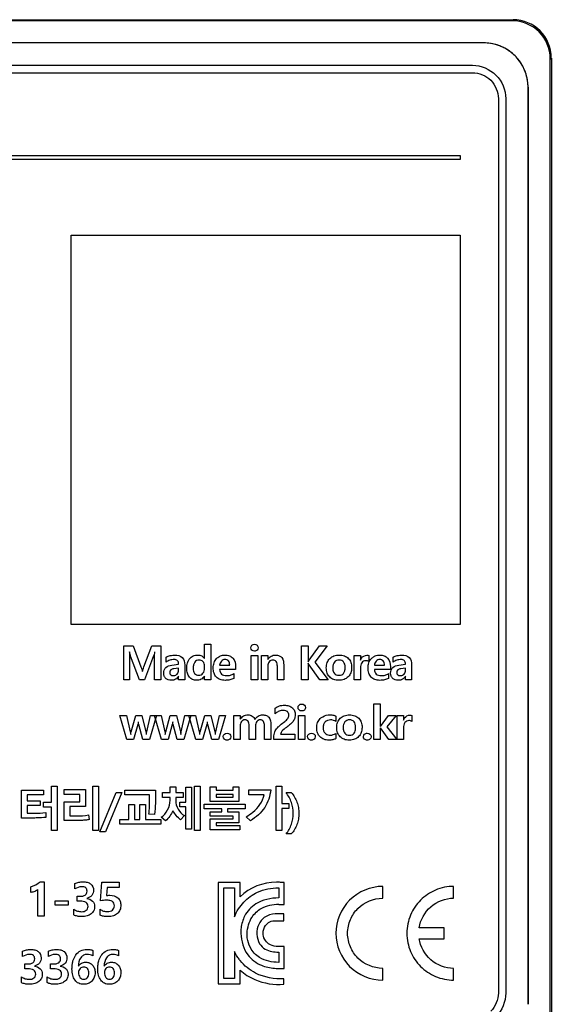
# Model space of a CAD drawing. Header units: millimetres. Extents: x 0 to 594, y 0 to 420.
# Tile 25 of 31: x 392 to 410, y 190 to 223. Entities that reach past the tile are written whole.
import ezdxf

# ---------------------------------------------------------------- set-up
doc = ezdxf.new("R2010")
doc.units = ezdxf.units.MM
doc.header["$LTSCALE"] = 46.2
doc.layers.add('LABEL-RP100D_V01-SHAPE', color=7, linetype='CONTINUOUS')
doc.layers.add('RP_TOP_CASE-SHAPE', color=7, linetype='CONTINUOUS')

msp = doc.modelspace()

# ---------------------------------------------------------------- linework, layer by layer
at = {"layer": 'LABEL-RP100D_V01-SHAPE', "color": 7, "linetype": 'Continuous'}
for p, q in [((407.896, 222.4), (361.896, 222.4)), ((362.277, 221.643), (407.513, 221.643)), ((362.277, 221.393), (407.513, 221.393)), ((409.395, 220.9), (409.395, 189.9)), ((409.396, 189.9), (409.396, 220.9)), ((408.388, 220.518), (408.388, 190.282)), ((408.638, 220.518), (408.638, 190.282)), ((379.08, 218.593), (407.094, 218.593)), ((407.094, 218.462), (379.08, 218.462)), ((407.094, 218.593), (407.094, 218.462)), ((393.935, 215.896), (407.094, 215.896)), ((393.935, 202.737), (393.935, 215.896)), ((407.094, 215.896), (407.094, 202.737)), ((407.094, 202.737), (393.935, 202.737)), ((398.441, 202.078), (398.657, 202.078)), ((398.441, 201.588), (398.441, 202.078)), ((398.657, 202.078), (398.657, 200.872)), ((395.707, 202.014), (396.025, 202.014)), ((395.707, 200.872), (395.707, 202.014)), ((396.025, 202.014), (396.292, 201.303)), ((396.39, 201.304), (396.659, 202.014)), ((396.659, 202.014), (396.968, 202.014)), ((396.968, 202.014), (396.968, 200.872)), ((401.726, 202.014), (401.947, 202.014)), ((401.726, 200.872), (401.726, 202.014)), ((401.947, 202.014), (401.947, 201.474)), ((401.982, 201.531), (402.33, 202.014)), ((402.596, 202.014), (402.171, 201.469)), ((402.33, 202.014), (402.596, 202.014)), ((395.908, 201.542), (395.908, 200.872)), ((396.247, 200.872), (395.941, 201.67)), ((396.718, 201.677), (396.416, 200.872)), ((396.749, 200.872), (396.749, 201.58)), ((397.141, 201.463), (397.141, 201.635)), ((397.338, 201.367), (397.566, 201.398)), ((400.026, 201.687), (400.242, 201.687)), ((400.026, 200.872), (400.026, 201.687)), ((400.242, 201.687), (400.242, 200.872)), ((400.369, 201.687), (400.586, 201.687)), ((400.369, 200.872), (400.369, 201.687)), ((400.586, 201.687), (400.586, 201.556)), ((401.947, 201.431), (401.947, 200.872)), ((402.345, 200.872), (401.981, 201.376)), ((402.171, 201.469), (402.63, 200.872)), ((403.503, 201.687), (403.72, 201.687)), ((403.503, 200.872), (403.503, 201.687)), ((403.72, 201.687), (403.72, 201.531)), ((404.004, 201.69), (404.004, 201.488)), ((404.823, 201.463), (404.823, 201.635)), ((405.021, 201.367), (405.248, 201.398)), ((397.566, 201.265), (397.404, 201.244)), ((397.566, 201.203), (397.566, 201.265)), ((397.771, 201.372), (397.771, 200.872)), ((398.444, 201.261), (398.444, 201.338)), ((398.953, 201.361), (399.294, 201.361)), ((399.497, 201.219), (398.953, 201.219)), ((399.431, 201.082), (399.431, 200.918)), ((399.497, 201.314), (399.497, 201.219)), ((400.586, 201.337), (400.586, 200.872)), ((400.908, 200.872), (400.908, 201.329)), ((401.124, 201.371), (401.124, 200.872)), ((403.72, 201.269), (403.72, 200.872)), ((404.191, 201.361), (404.531, 201.361)), ((404.735, 201.219), (404.191, 201.219)), ((404.669, 201.082), (404.669, 200.918)), ((404.735, 201.314), (404.735, 201.219)), ((405.248, 201.265), (405.086, 201.244)), ((405.248, 201.203), (405.248, 201.265)), ((405.453, 201.372), (405.453, 200.872)), ((395.908, 200.872), (395.707, 200.872)), ((396.416, 200.872), (396.247, 200.872)), ((396.968, 200.872), (396.749, 200.872)), ((397.565, 200.872), (397.565, 200.992)), ((397.771, 200.872), (397.565, 200.872)), ((398.441, 200.872), (398.441, 200.992)), ((398.657, 200.872), (398.441, 200.872)), ((400.242, 200.872), (400.026, 200.872)), ((400.586, 200.872), (400.369, 200.872)), ((401.124, 200.872), (400.908, 200.872)), ((401.947, 200.872), (401.726, 200.872)), ((402.63, 200.872), (402.345, 200.872)), ((403.72, 200.872), (403.503, 200.872)), ((405.247, 200.872), (405.247, 200.992)), ((405.453, 200.872), (405.247, 200.872)), ((404.176, 200.055), (404.392, 200.055)), ((404.176, 198.85), (404.176, 200.055)), ((404.392, 200.055), (404.392, 199.289)), ((400.829, 199.718), (400.829, 199.913)), ((395.581, 199.664), (395.803, 199.664)), ((395.816, 198.85), (395.581, 199.664)), ((395.803, 199.664), (395.931, 199.109)), ((395.962, 199.111), (396.117, 199.664)), ((396.117, 199.664), (396.322, 199.664)), ((396.322, 199.664), (396.459, 199.108)), ((396.489, 199.108), (396.613, 199.664)), ((396.815, 199.664), (396.578, 198.85)), ((396.613, 199.664), (396.971, 199.664)), ((396.984, 198.85), (396.749, 199.664)), ((396.971, 199.664), (397.099, 199.109)), ((397.13, 199.111), (397.285, 199.664)), ((397.285, 199.664), (397.489, 199.664)), ((397.489, 199.664), (397.626, 199.108)), ((397.657, 199.108), (397.78, 199.664)), ((397.982, 199.664), (397.745, 198.85)), ((397.78, 199.664), (398.138, 199.664)), ((398.151, 198.85), (397.917, 199.664)), ((398.138, 199.664), (398.266, 199.109)), ((398.297, 199.111), (398.452, 199.664)), ((398.452, 199.664), (398.657, 199.664)), ((398.657, 199.664), (398.794, 199.108)), ((398.824, 199.108), (398.947, 199.664)), ((399.15, 199.664), (398.913, 198.85)), ((398.947, 199.664), (399.15, 199.664)), ((399.433, 199.664), (399.649, 199.664)), ((399.433, 198.85), (399.433, 199.664)), ((399.649, 199.664), (399.649, 199.536)), ((401.625, 199.664), (401.841, 199.664)), ((401.625, 198.85), (401.625, 199.664)), ((401.841, 199.664), (401.841, 198.85)), ((402.889, 199.645), (402.889, 199.455)), ((404.394, 199.289), (404.667, 199.664)), ((404.928, 199.664), (404.611, 199.278)), ((404.667, 199.664), (404.928, 199.664)), ((404.962, 199.664), (405.178, 199.664)), ((404.962, 198.85), (404.962, 199.664)), ((405.178, 199.664), (405.178, 199.508)), ((405.462, 199.667), (405.462, 199.465)), ((396.184, 199.359), (396.04, 198.85)), ((396.351, 198.85), (396.217, 199.358)), ((397.352, 199.359), (397.207, 198.85)), ((397.519, 198.85), (397.385, 199.358)), ((398.519, 199.359), (398.374, 198.85)), ((398.686, 198.85), (398.552, 199.358)), ((399.649, 199.306), (399.649, 198.85)), ((399.952, 198.85), (399.952, 199.323)), ((400.167, 199.309), (400.167, 198.85)), ((400.471, 198.85), (400.471, 199.315)), ((400.686, 199.355), (400.686, 198.85)), ((402.889, 199.06), (402.889, 198.881)), ((404.392, 199.25), (404.392, 198.85)), ((404.683, 198.85), (404.394, 199.25)), ((404.611, 199.278), (404.951, 198.85)), ((405.178, 199.246), (405.178, 198.85)), ((396.04, 198.85), (395.816, 198.85)), ((396.578, 198.85), (396.351, 198.85)), ((397.207, 198.85), (396.984, 198.85)), ((397.745, 198.85), (397.519, 198.85)), ((398.374, 198.85), (398.151, 198.85)), ((398.913, 198.85), (398.686, 198.85)), ((399.649, 198.85), (399.433, 198.85)), ((400.167, 198.85), (399.952, 198.85)), ((400.686, 198.85), (400.471, 198.85)), ((400.789, 198.85), (400.789, 198.936)), ((401.502, 198.85), (400.789, 198.85)), ((401.018, 199.032), (401.502, 199.032)), ((401.502, 199.032), (401.502, 198.85)), ((401.841, 198.85), (401.625, 198.85)), ((404.392, 198.85), (404.176, 198.85)), ((404.951, 198.85), (404.683, 198.85)), ((405.178, 198.85), (404.962, 198.85)), ((392.249, 197.144), (392.997, 197.144)), ((392.249, 196.196), (392.249, 197.144)), ((392.997, 197.144), (392.997, 196.981)), ((393.266, 197.274), (393.457, 197.274)), ((393.266, 196.732), (393.266, 197.274)), ((393.457, 197.274), (393.457, 195.779)), ((393.695, 197.159), (394.416, 197.159)), ((393.695, 196.995), (393.695, 197.159)), ((394.416, 197.159), (394.416, 196.582)), ((394.663, 197.274), (394.856, 197.274)), ((394.663, 195.779), (394.663, 197.274)), ((394.856, 197.274), (394.856, 195.779)), ((394.899, 195.729), (395.451, 197.06)), ((395.647, 197.06), (395.094, 195.729)), ((395.451, 197.06), (395.647, 197.06)), ((395.743, 197.144), (396.78, 197.144)), ((395.743, 196.984), (395.743, 197.144)), ((396.78, 197.144), (396.78, 196.809)), ((397.025, 197.06), (397.276, 197.06)), ((397.025, 196.895), (397.025, 197.06)), ((397.276, 197.25), (397.467, 197.25)), ((397.276, 197.06), (397.276, 197.25)), ((397.467, 197.25), (397.467, 197.06)), ((397.467, 197.06), (397.719, 197.06)), ((397.719, 197.06), (397.719, 196.895)), ((397.815, 197.244), (398.006, 197.244)), ((397.815, 196.735), (397.815, 197.244)), ((398.006, 197.244), (398.006, 195.823)), ((398.109, 197.274), (398.301, 197.274)), ((398.109, 195.779), (398.109, 197.274)), ((398.301, 197.274), (398.301, 195.779)), ((398.639, 197.253), (398.833, 197.253)), ((398.639, 196.752), (398.639, 197.253)), ((398.833, 197.253), (398.833, 197.143)), ((398.833, 197.143), (399.413, 197.143)), ((399.413, 197.253), (399.607, 197.253)), ((399.413, 197.143), (399.413, 197.253)), ((399.607, 197.253), (399.607, 196.752)), ((399.941, 197.146), (400.682, 197.146)), ((399.941, 196.982), (399.941, 197.146)), ((400.869, 197.274), (401.065, 197.274)), ((400.869, 195.779), (400.869, 197.274)), ((401.065, 197.274), (401.065, 196.685)), ((401.201, 197.06), (401.381, 197.06)), ((392.997, 196.981), (392.439, 196.981)), ((392.439, 196.981), (392.439, 196.784)), ((392.439, 196.784), (392.876, 196.784)), ((392.876, 196.784), (392.876, 196.622)), ((392.994, 196.732), (393.266, 196.732)), ((392.994, 196.568), (392.994, 196.732)), ((393.692, 196.744), (394.224, 196.744)), ((393.692, 196.112), (393.692, 196.744)), ((394.224, 196.995), (393.695, 196.995)), ((394.224, 196.744), (394.224, 196.995)), ((396.584, 196.984), (395.743, 196.984)), ((396.584, 196.811), (396.584, 196.984)), ((397.278, 196.895), (397.025, 196.895)), ((397.278, 196.797), (397.278, 196.895)), ((397.719, 196.895), (397.468, 196.895)), ((397.468, 196.895), (397.468, 196.791)), ((397.604, 196.735), (397.815, 196.735)), ((397.604, 196.574), (397.604, 196.735)), ((399.607, 196.752), (398.639, 196.752)), ((399.413, 196.997), (398.833, 196.997)), ((398.833, 196.997), (398.833, 196.901)), ((398.833, 196.901), (399.413, 196.901)), ((399.413, 196.901), (399.413, 196.997)), ((400.461, 196.982), (399.941, 196.982)), ((392.876, 196.622), (392.439, 196.622)), ((392.439, 196.622), (392.439, 196.358)), ((393.266, 196.568), (392.994, 196.568)), ((393.266, 195.779), (393.266, 196.568)), ((394.416, 196.582), (393.883, 196.582)), ((393.883, 196.582), (393.883, 196.274)), ((395.884, 196.653), (396.078, 196.653)), ((395.884, 196.147), (395.884, 196.653)), ((396.078, 196.653), (396.078, 196.147)), ((396.253, 196.653), (396.446, 196.653)), ((396.253, 196.147), (396.253, 196.653)), ((396.446, 196.653), (396.446, 196.147)), ((397.815, 196.574), (397.604, 196.574)), ((397.815, 195.823), (397.815, 196.574)), ((398.429, 196.663), (399.816, 196.663)), ((398.429, 196.512), (398.429, 196.663)), ((399.024, 196.512), (398.429, 196.512)), ((398.639, 196.406), (399.024, 196.406)), ((398.639, 196.255), (398.639, 196.406)), ((399.024, 196.406), (399.024, 196.512)), ((399.816, 196.512), (399.219, 196.512)), ((399.219, 196.512), (399.219, 196.406)), ((399.219, 196.406), (399.601, 196.406)), ((399.601, 196.406), (399.601, 196.036)), ((399.816, 196.663), (399.816, 196.512)), ((401.065, 196.685), (401.296, 196.685)), ((401.296, 196.522), (401.065, 196.522)), ((401.065, 196.522), (401.065, 195.779)), ((401.296, 196.685), (401.296, 196.522)), ((392.439, 196.358), (392.517, 196.358)), ((393.067, 196.381), (393.077, 196.22)), ((394.518, 196.3), (394.542, 196.142)), ((395.571, 196.147), (395.884, 196.147)), ((395.571, 195.985), (395.571, 196.147)), ((396.078, 196.147), (396.253, 196.147)), ((396.446, 196.147), (396.959, 196.147)), ((396.749, 196.317), (396.56, 196.333)), ((396.959, 196.147), (396.959, 195.985)), ((397.123, 196.105), (396.973, 196.222)), ((397.767, 196.278), (397.633, 196.141)), ((399.407, 196.255), (398.639, 196.255)), ((398.639, 196.173), (399.407, 196.173)), ((398.639, 195.799), (398.639, 196.173)), ((399.407, 196.173), (399.407, 196.255)), ((400, 196.106), (399.854, 196.243)), ((393.457, 195.779), (393.266, 195.779)), ((394.856, 195.779), (394.663, 195.779)), ((395.094, 195.729), (394.899, 195.729)), ((396.959, 195.985), (395.571, 195.985)), ((398.006, 195.823), (397.815, 195.823)), ((398.301, 195.779), (398.109, 195.779)), ((399.638, 195.799), (398.639, 195.799)), ((399.601, 196.036), (398.835, 196.036)), ((398.835, 196.036), (398.835, 195.95)), ((398.835, 195.95), (399.638, 195.95)), ((399.638, 195.95), (399.638, 195.799)), ((401.065, 195.779), (400.869, 195.779)), ((401.38, 195.66), (401.201, 195.66)), ((392.56, 193.681), (392.56, 193.872)), ((392.801, 192.883), (392.801, 193.78)), ((392.881, 194.043), (393.018, 194.043)), ((393.018, 194.043), (393.018, 192.883)), ((394.059, 193.798), (394.059, 193.981)), ((394.926, 193.402), (394.968, 194.024)), ((394.968, 194.024), (395.559, 194.024)), ((395.146, 193.844), (395.127, 193.579)), ((395.559, 193.844), (395.146, 193.844)), ((395.559, 194.024), (395.559, 193.844)), ((399.648, 194.021), (398.91, 194.021)), ((398.91, 194.021), (398.91, 190.589)), ((399.098, 193.833), (399.46, 193.833)), ((399.098, 190.778), (399.098, 193.833)), ((399.46, 193.833), (399.46, 192.862)), ((399.648, 193.536), (399.648, 194.021)), ((400.953, 193.835), (400.953, 193.498)), ((401.142, 194.021), (401.012, 194.021)), ((401.142, 193.279), (401.142, 194.021)), ((404.473, 193.488), (404.473, 193.885)), ((406.875, 193.488), (406.875, 193.886)), ((393.392, 193.401), (393.826, 193.401)), ((393.392, 193.246), (393.392, 193.401)), ((393.826, 193.401), (393.826, 193.246)), ((394.133, 193.553), (394.227, 193.553)), ((394.133, 193.385), (394.133, 193.553)), ((393.826, 193.246), (393.392, 193.246)), ((394.015, 192.922), (394.015, 193.118)), ((394.234, 193.385), (394.133, 193.385)), ((394.908, 192.917), (394.908, 193.113)), ((400.953, 193.279), (400.998, 193.279)), ((400.998, 193.279), (401.012, 193.277)), ((401.012, 193.279), (401.142, 193.279)), ((393.018, 192.883), (392.801, 192.883)), ((401.132, 192.956), (400.837, 192.956)), ((400.856, 192.727), (401.132, 192.727)), ((401.132, 192.727), (401.132, 192.956)), ((406.553, 192.484), (405.709, 192.484)), ((406.553, 192.119), (406.553, 192.484)), ((405.709, 192.119), (406.553, 192.119)), ((394.66, 191.724), (394.66, 191.539)), ((395.533, 191.724), (395.533, 191.539)), ((401.142, 191.859), (400.871, 191.859)), ((401.142, 191.116), (401.142, 191.859)), ((392.287, 191.511), (392.287, 191.693)), ((393.159, 191.511), (393.159, 191.693)), ((399.46, 191.682), (399.46, 190.778)), ((399.648, 191.38), (399.63, 191.402)), ((400.953, 191.665), (400.953, 191.316)), ((392.361, 191.266), (392.455, 191.266)), ((392.361, 191.097), (392.361, 191.266)), ((392.462, 191.097), (392.361, 191.097)), ((393.234, 191.266), (393.328, 191.266)), ((393.234, 191.097), (393.234, 191.266)), ((393.335, 191.097), (393.234, 191.097)), ((401.012, 191.116), (401.142, 191.116)), ((404.473, 190.719), (404.473, 191.116)), ((406.875, 190.719), (406.875, 191.116)), ((392.243, 190.634), (392.243, 190.831)), ((393.116, 190.634), (393.116, 190.831)), ((399.46, 190.778), (399.098, 190.778)), ((399.648, 190.589), (399.648, 191.056)), ((401.132, 190.582), (401.132, 190.761)), ((398.91, 190.589), (399.648, 190.589))]:
    msp.add_line(p, q, dxfattribs=at)
for centre, radius, start, end in [((407.893, 220.964), 1.436, 80.8466, 89.9326), ((407.896, 220.9), 1.5, 0, 90), ((407.885, 220.902), 1.498, 79.8271, 80.9058), ((407.878, 220.868), 1.533, 73.2251, 79.8076), ((407.871, 220.841), 1.561, 70.263, 73.2399), ((407.869, 220.836), 1.567, 64.6671, 70.2644), ((407.873, 220.845), 1.557, 61.8713, 64.6667), ((407.887, 220.871), 1.527, 55.3365, 61.8861), ((407.908, 220.901), 1.49, 53.5452, 55.3185), ((407.941, 220.944), 1.436, 45.1706, 53.5874), ((407.94, 220.947), 1.435, 36.4597, 45.0738), ((407.896, 220.913), 1.491, 34.4932, 36.5036), ((407.866, 220.892), 1.528, 28.2673, 34.4778), ((407.84, 220.878), 1.557, 25.0381, 28.2798), ((407.831, 220.874), 1.567, 20.2114, 25.0388), ((407.836, 220.876), 1.562, 16.4063, 20.2139), ((407.862, 220.883), 1.534, 10.5897, 16.4164), ((407.898, 220.89), 1.498, 8.6429, 10.5762), ((407.958, 220.898), 1.437, 0.5757, 8.6887), ((408.018, 220.9), 1.377, 0.0002, 0.5225), ((401.248, 199.233), 0.642, 127.4282, 130.7976), ((401.096, 192.322), 0.881, 182.5489, 183.5428)]:
    msp.add_arc(centre, radius, start, end, dxfattribs=at)
for points in [[(407.513, 221.643), (407.8, 221.643), (408.105, 221.516), (408.308, 221.313)], [(407.513, 221.393), (407.736, 221.393), (407.974, 221.294), (408.132, 221.136)], [(408.132, 221.136), (408.289, 220.979), (408.388, 220.741), (408.388, 220.518)], [(408.308, 221.313), (408.511, 221.11), (408.638, 220.805), (408.638, 220.518)], [(395.899, 201.817), (395.906, 201.726), (395.908, 201.634), (395.908, 201.542)], [(401.951, 201.474), (401.96, 201.494), (401.971, 201.513), (401.982, 201.531)], [(401.981, 201.376), (401.969, 201.393), (401.96, 201.412), (401.951, 201.431)], [(403.937, 201.701), (403.959, 201.701), (403.983, 201.7), (404.004, 201.69)], [(396.292, 201.303), (396.311, 201.252), (396.328, 201.2), (396.336, 201.146)], [(396.342, 201.146), (396.355, 201.2), (396.372, 201.252), (396.39, 201.304)], [(396.199, 199.454), (396.197, 199.422), (396.193, 199.39), (396.184, 199.359)], [(396.217, 199.358), (396.209, 199.389), (396.206, 199.421), (396.204, 199.454)], [(397.367, 199.454), (397.365, 199.422), (397.36, 199.39), (397.352, 199.359)], [(397.385, 199.358), (397.376, 199.389), (397.373, 199.421), (397.372, 199.454)], [(398.534, 199.454), (398.532, 199.422), (398.528, 199.39), (398.519, 199.359)], [(398.552, 199.358), (398.544, 199.389), (398.54, 199.421), (398.539, 199.454)], [(402.442, 199.623), (402.516, 199.664), (402.603, 199.684), (402.686, 199.684)], [(405.395, 199.678), (405.418, 199.678), (405.442, 199.677), (405.462, 199.667)], [(395.931, 199.109), (395.937, 199.081), (395.942, 199.052), (395.944, 199.023)], [(395.948, 199.023), (395.95, 199.053), (395.955, 199.082), (395.962, 199.111)], [(396.459, 199.108), (396.466, 199.08), (396.468, 199.051), (396.471, 199.022)], [(396.476, 199.022), (396.478, 199.051), (396.483, 199.079), (396.489, 199.108)], [(397.099, 199.109), (397.105, 199.081), (397.11, 199.052), (397.111, 199.023)], [(397.116, 199.023), (397.117, 199.053), (397.123, 199.082), (397.13, 199.111)], [(397.626, 199.108), (397.634, 199.08), (397.635, 199.051), (397.638, 199.022)], [(397.644, 199.022), (397.645, 199.051), (397.651, 199.079), (397.657, 199.108)], [(398.266, 199.109), (398.272, 199.081), (398.277, 199.052), (398.278, 199.023)], [(398.283, 199.023), (398.285, 199.053), (398.29, 199.082), (398.297, 199.111)], [(398.794, 199.108), (398.801, 199.08), (398.803, 199.051), (398.805, 199.022)], [(398.811, 199.022), (398.813, 199.051), (398.818, 199.079), (398.824, 199.108)], [(397.374, 196.443), (397.313, 196.316), (397.23, 196.195), (397.123, 196.105)], [(397.633, 196.141), (397.529, 196.223), (397.436, 196.325), (397.374, 196.443)], [(393.077, 196.22), (392.98, 196.209), (392.882, 196.201), (392.784, 196.199)], [(392.56, 193.872), (392.676, 193.907), (392.786, 193.968), (392.881, 194.043)], [(394.283, 193.875), (394.204, 193.875), (394.123, 193.844), (394.059, 193.798)], [(394.435, 193.34), (394.378, 193.38), (394.303, 193.385), (394.234, 193.385)], [(392.511, 191.587), (392.432, 191.587), (392.351, 191.556), (392.287, 191.511)], [(393.384, 191.587), (393.305, 191.587), (393.224, 191.556), (393.159, 191.511)], [(392.663, 191.053), (392.606, 191.092), (392.531, 191.097), (392.462, 191.097)], [(393.536, 191.053), (393.479, 191.092), (393.403, 191.097), (393.335, 191.097)], [(408.388, 190.282), (408.388, 190.059), (408.289, 189.821), (408.132, 189.664)], [(408.638, 190.282), (408.638, 189.995), (408.511, 189.69), (408.308, 189.487)]]:
    msp.add_open_spline(points, degree=3, dxfattribs=at)
for points, knots in [([(400.009, 201.956), (400.009, 201.987), (400.037, 202.051), (400.135, 202.083), (400.234, 202.051), (400.263, 201.985), (400.262, 201.952), (400.262, 201.951)], [0, 0, 0, 0, 0.237717, 0.492751, 0.747506, 0.986685, 1, 1, 1, 1]), ([(395.941, 201.67), (395.938, 201.677), (395.924, 201.725), (395.914, 201.775), (395.905, 201.817)], [0, 0, 0, 0, 0.144468, 1, 1, 1, 1]), ([(396.753, 201.817), (396.751, 201.802), (396.741, 201.755), (396.73, 201.708), (396.718, 201.677)], [0, 0, 0, 0, 0.321563, 1, 1, 1, 1]), ([(396.749, 201.58), (396.749, 201.594), (396.75, 201.673), (396.755, 201.752), (396.758, 201.817)], [0, 0, 0, 0, 0.184888, 1, 1, 1, 1]), ([(398.948, 201.661), (398.958, 201.667), (399.017, 201.695), (399.134, 201.715), (399.287, 201.693), (399.458, 201.578), (399.497, 201.415), (399.497, 201.314)], [0, 0, 0, 0, 0.044161, 0.246074, 0.440902, 0.616421, 1, 1, 1, 1]), ([(400.262, 201.951), (400.261, 201.921), (400.233, 201.859), (400.135, 201.827), (400.037, 201.861), (400.009, 201.925), (400.009, 201.956)], [0, 0, 0, 0, 0.232137, 0.494592, 0.755917, 1, 1, 1, 1]), ([(404.186, 201.661), (404.196, 201.667), (404.255, 201.695), (404.372, 201.715), (404.525, 201.693), (404.696, 201.578), (404.735, 201.415), (404.735, 201.314)], [0, 0, 0, 0, 0.044158, 0.246052, 0.440918, 0.616412, 1, 1, 1, 1]), ([(397.141, 201.635), (397.184, 201.661), (397.261, 201.684), (397.363, 201.703), (397.502, 201.713), (397.728, 201.661), (397.771, 201.46), (397.771, 201.372)], [0, 0, 0, 0, 0.181332, 0.282385, 0.371269, 0.684001, 1, 1, 1, 1]), ([(397.566, 201.398), (397.566, 201.439), (397.546, 201.533), (397.403, 201.564), (397.27, 201.537), (397.181, 201.492), (397.141, 201.463)], [0, 0, 0, 0, 0.229965, 0.455074, 0.721739, 1, 1, 1, 1]), ([(398.437, 200.992), (398.41, 200.95), (398.334, 200.872), (398.182, 200.843), (398.036, 200.868), (397.921, 200.959), (397.85, 201.097), (397.836, 201.237), (397.843, 201.355), (397.864, 201.452), (397.892, 201.514), (397.913, 201.545)], [0, 0, 0, 0, 0.126293, 0.256083, 0.373671, 0.486797, 0.609668, 0.752373, 0.83229, 0.905567, 1, 1, 1, 1]), ([(397.913, 201.545), (397.922, 201.559), (397.961, 201.613), (398.057, 201.688), (398.206, 201.715), (398.349, 201.693), (398.417, 201.625), (398.437, 201.588)], [0, 0, 0, 0, 0.078529, 0.321133, 0.568484, 0.795424, 1, 1, 1, 1]), ([(398.444, 201.338), (398.444, 201.389), (398.417, 201.469), (398.334, 201.53), (398.255, 201.544), (398.172, 201.527), (398.104, 201.466), (398.064, 201.375), (398.057, 201.302), (398.058, 201.26), (398.058, 201.256)], [0, 0, 0, 0, 0.221239, 0.327854, 0.435867, 0.559796, 0.681742, 0.819421, 0.983076, 1, 1, 1, 1]), ([(399.431, 200.918), (399.391, 200.895), (399.295, 200.86), (399.137, 200.846), (398.973, 200.865), (398.834, 200.954), (398.751, 201.099), (398.731, 201.27), (398.754, 201.445), (398.836, 201.581), (398.912, 201.641), (398.948, 201.661)], [0, 0, 0, 0, 0.097552, 0.211987, 0.33269, 0.439419, 0.547985, 0.673393, 0.798814, 0.913935, 1, 1, 1, 1]), ([(399.134, 201.555), (399.091, 201.555), (398.995, 201.508), (398.96, 201.412), (398.953, 201.361)], [0, 0, 0, 0, 0.454036, 1, 1, 1, 1]), ([(399.294, 201.361), (399.294, 201.411), (399.281, 201.519), (399.177, 201.555), (399.134, 201.555)], [0, 0, 0, 0, 0.538391, 1, 1, 1, 1]), ([(400.908, 201.329), (400.908, 201.383), (400.901, 201.466), (400.824, 201.532), (400.756, 201.542), (400.686, 201.53), (400.607, 201.466), (400.586, 201.387), (400.586, 201.337)], [0, 0, 0, 0, 0.277208, 0.382672, 0.498489, 0.619096, 0.738627, 1, 1, 1, 1]), ([(400.588, 201.556), (400.615, 201.602), (400.672, 201.663), (400.772, 201.701), (400.865, 201.711), (400.97, 201.697), (401.107, 201.595), (401.124, 201.458), (401.124, 201.371)], [0, 0, 0, 0, 0.196667, 0.291986, 0.394371, 0.544406, 0.675722, 1, 1, 1, 1]), ([(402.565, 201.275), (402.565, 201.307), (402.57, 201.368), (402.598, 201.48), (402.674, 201.6), (402.796, 201.675), (402.909, 201.702), (403.029, 201.711), (403.175, 201.692), (403.318, 201.602), (403.408, 201.459), (403.424, 201.341), (403.423, 201.277), (403.423, 201.27)], [0, 0, 0, 0, 0.069375, 0.133074, 0.250788, 0.369663, 0.433428, 0.503007, 0.631326, 0.746244, 0.860639, 0.986848, 1, 1, 1, 1]), ([(403.202, 201.284), (403.202, 201.321), (403.197, 201.389), (403.159, 201.477), (403.085, 201.531), (402.996, 201.543), (402.906, 201.529), (402.832, 201.471), (402.791, 201.382), (402.784, 201.315), (402.784, 201.278)], [0, 0, 0, 0, 0.149448, 0.267268, 0.374112, 0.496354, 0.617747, 0.730902, 0.853357, 1, 1, 1, 1]), ([(404.004, 201.488), (403.973, 201.506), (403.91, 201.52), (403.822, 201.504), (403.737, 201.424), (403.72, 201.331), (403.72, 201.269)], [0, 0, 0, 0, 0.243467, 0.41322, 0.583923, 1, 1, 1, 1]), ([(403.722, 201.531), (403.731, 201.557), (403.768, 201.645), (403.869, 201.701), (403.937, 201.701)], [0, 0, 0, 0, 0.289488, 1, 1, 1, 1]), ([(404.669, 200.918), (404.629, 200.895), (404.533, 200.86), (404.375, 200.846), (404.211, 200.865), (404.072, 200.954), (403.989, 201.099), (403.969, 201.27), (403.991, 201.445), (404.074, 201.581), (404.15, 201.641), (404.186, 201.661)], [0, 0, 0, 0, 0.097561, 0.211987, 0.332691, 0.439422, 0.547988, 0.673396, 0.798816, 0.913942, 1, 1, 1, 1]), ([(404.372, 201.555), (404.329, 201.555), (404.233, 201.508), (404.198, 201.412), (404.191, 201.361)], [0, 0, 0, 0, 0.454033, 1, 1, 1, 1]), ([(404.531, 201.361), (404.531, 201.411), (404.519, 201.519), (404.415, 201.555), (404.372, 201.555)], [0, 0, 0, 0, 0.538449, 1, 1, 1, 1]), ([(404.823, 201.635), (404.867, 201.661), (404.943, 201.684), (405.045, 201.703), (405.184, 201.713), (405.41, 201.661), (405.453, 201.46), (405.453, 201.372)], [0, 0, 0, 0, 0.181333, 0.282371, 0.37127, 0.684001, 1, 1, 1, 1]), ([(405.248, 201.398), (405.248, 201.439), (405.228, 201.533), (405.085, 201.564), (404.952, 201.537), (404.863, 201.492), (404.823, 201.463)], [0, 0, 0, 0, 0.229965, 0.455072, 0.721738, 1, 1, 1, 1]), ([(397.561, 200.992), (397.536, 200.95), (397.467, 200.873), (397.33, 200.845), (397.213, 200.861), (397.125, 200.913), (397.07, 200.996), (397.056, 201.098), (397.067, 201.182), (397.09, 201.227), (397.097, 201.239)], [0, 0, 0, 0, 0.174944, 0.349516, 0.477023, 0.590831, 0.701851, 0.823131, 0.949434, 1, 1, 1, 1]), ([(397.097, 201.239), (397.107, 201.254), (397.165, 201.328), (397.264, 201.357), (397.338, 201.367)], [0, 0, 0, 0, 0.190436, 1, 1, 1, 1]), ([(397.404, 201.244), (397.367, 201.24), (397.293, 201.222), (397.251, 201.122), (397.29, 201.028), (397.361, 201.009), (397.401, 201.012), (397.408, 201.012)], [0, 0, 0, 0, 0.277707, 0.504787, 0.715651, 0.950803, 1, 1, 1, 1]), ([(397.408, 201.012), (397.449, 201.017), (397.535, 201.059), (397.566, 201.154), (397.566, 201.203)], [0, 0, 0, 0, 0.447837, 1, 1, 1, 1]), ([(398.058, 201.256), (398.059, 201.225), (398.065, 201.165), (398.102, 201.084), (398.169, 201.031), (398.249, 201.016), (398.331, 201.032), (398.42, 201.108), (398.444, 201.201), (398.444, 201.261)], [0, 0, 0, 0, 0.137285, 0.26519, 0.380211, 0.499374, 0.616163, 0.734073, 1, 1, 1, 1]), ([(398.953, 201.219), (398.956, 201.163), (398.986, 201.071), (399.095, 201.017), (399.199, 201.007), (399.318, 201.022), (399.396, 201.059), (399.431, 201.082)], [0, 0, 0, 0, 0.279391, 0.414769, 0.578559, 0.792573, 1, 1, 1, 1]), ([(403.423, 201.27), (403.421, 201.216), (403.404, 201.106), (403.315, 200.962), (403.195, 200.885), (403.082, 200.856), (402.99, 200.85), (402.899, 200.856), (402.789, 200.884), (402.671, 200.957), (402.581, 201.102), (402.565, 201.215), (402.565, 201.275)], [0, 0, 0, 0, 0.120996, 0.242919, 0.36468, 0.429376, 0.499794, 0.568766, 0.632094, 0.750748, 0.86844, 1, 1, 1, 1]), ([(402.784, 201.278), (402.784, 201.24), (402.79, 201.172), (402.829, 201.082), (402.905, 201.029), (402.996, 201.017), (403.086, 201.029), (403.159, 201.085), (403.197, 201.176), (403.202, 201.245), (403.202, 201.284)], [0, 0, 0, 0, 0.149228, 0.267289, 0.375679, 0.500592, 0.620968, 0.727657, 0.84731, 1, 1, 1, 1]), ([(404.191, 201.219), (404.194, 201.163), (404.224, 201.071), (404.333, 201.017), (404.437, 201.007), (404.555, 201.022), (404.634, 201.059), (404.669, 201.082)], [0, 0, 0, 0, 0.279374, 0.414732, 0.57851, 0.792571, 1, 1, 1, 1]), ([(405.243, 200.992), (405.219, 200.95), (405.149, 200.873), (405.012, 200.845), (404.895, 200.861), (404.807, 200.913), (404.752, 200.996), (404.738, 201.098), (404.75, 201.182), (404.772, 201.227), (404.779, 201.239)], [0, 0, 0, 0, 0.17495, 0.349499, 0.477022, 0.590841, 0.701859, 0.823134, 0.949434, 1, 1, 1, 1]), ([(404.779, 201.239), (404.789, 201.254), (404.847, 201.328), (404.946, 201.357), (405.021, 201.367)], [0, 0, 0, 0, 0.19045, 1, 1, 1, 1]), ([(405.086, 201.244), (405.049, 201.24), (404.975, 201.222), (404.934, 201.122), (404.973, 201.028), (405.044, 201.009), (405.083, 201.012), (405.09, 201.012)], [0, 0, 0, 0, 0.277715, 0.504768, 0.715585, 0.950806, 1, 1, 1, 1]), ([(405.09, 201.012), (405.131, 201.017), (405.218, 201.059), (405.248, 201.154), (405.248, 201.203)], [0, 0, 0, 0, 0.447839, 1, 1, 1, 1]), ([(401.608, 199.932), (401.608, 199.963), (401.636, 200.028), (401.734, 200.06), (401.833, 200.028), (401.862, 199.962), (401.862, 199.929), (401.861, 199.927)], [0, 0, 0, 0, 0.237763, 0.492942, 0.746928, 0.986655, 1, 1, 1, 1]), ([(400.829, 199.913), (400.874, 199.944), (400.975, 199.995), (401.138, 200.016), (401.292, 199.999), (401.42, 199.933), (401.499, 199.821), (401.515, 199.706), (401.508, 199.613), (401.482, 199.526), (401.423, 199.432), (401.324, 199.342), (401.251, 199.289), (401.213, 199.261)], [0, 0, 0, 0, 0.114822, 0.232001, 0.342842, 0.436292, 0.524251, 0.620572, 0.672605, 0.72, 0.810184, 0.9026, 1, 1, 1, 1]), ([(401.157, 199.46), (401.196, 199.489), (401.25, 199.535), (401.289, 199.616), (401.296, 199.677), (401.288, 199.741), (401.251, 199.798), (401.187, 199.831), (401.089, 199.84), (400.97, 199.816), (400.892, 199.768), (400.858, 199.742)], [0, 0, 0, 0, 0.181159, 0.252213, 0.324823, 0.409038, 0.483939, 0.564049, 0.665061, 0.845559, 1, 1, 1, 1]), ([(401.861, 199.927), (401.86, 199.898), (401.831, 199.836), (401.734, 199.805), (401.636, 199.837), (401.608, 199.901), (401.608, 199.932)], [0, 0, 0, 0, 0.232776, 0.49431, 0.755576, 1, 1, 1, 1]), ([(399.807, 199.516), (399.764, 199.516), (399.666, 199.462), (399.649, 199.359), (399.649, 199.306)], [0, 0, 0, 0, 0.444723, 1, 1, 1, 1]), ([(399.651, 199.536), (399.679, 199.58), (399.735, 199.64), (399.834, 199.678), (399.912, 199.687), (399.99, 199.678), (400.083, 199.638), (400.129, 199.573), (400.147, 199.527)], [0, 0, 0, 0, 0.25659, 0.379821, 0.511162, 0.641398, 0.75849, 1, 1, 1, 1]), ([(399.952, 199.323), (399.952, 199.373), (399.944, 199.475), (399.846, 199.516), (399.807, 199.516)], [0, 0, 0, 0, 0.555798, 1, 1, 1, 1]), ([(400.147, 199.527), (400.175, 199.574), (400.233, 199.637), (400.336, 199.678), (400.43, 199.688), (400.534, 199.674), (400.669, 199.575), (400.686, 199.44), (400.686, 199.355)], [0, 0, 0, 0, 0.203573, 0.301597, 0.406583, 0.554126, 0.683054, 1, 1, 1, 1]), ([(400.325, 199.516), (400.282, 199.516), (400.19, 199.458), (400.167, 199.36), (400.167, 199.309)], [0, 0, 0, 0, 0.455733, 1, 1, 1, 1]), ([(400.471, 199.315), (400.471, 199.366), (400.465, 199.471), (400.365, 199.516), (400.325, 199.516)], [0, 0, 0, 0, 0.562816, 1, 1, 1, 1]), ([(400.789, 198.936), (400.789, 198.993), (400.804, 199.081), (400.858, 199.183), (400.916, 199.264), (401.019, 199.354), (401.104, 199.42), (401.157, 199.46)], [0, 0, 0, 0, 0.259208, 0.38556, 0.51653, 0.703907, 1, 1, 1, 1]), ([(402.889, 198.881), (402.857, 198.863), (402.777, 198.836), (402.639, 198.824), (402.484, 198.845), (402.345, 198.934), (402.255, 199.072), (402.235, 199.215), (402.244, 199.333), (402.273, 199.449), (402.338, 199.554), (402.412, 199.607), (402.442, 199.623)], [0, 0, 0, 0, 0.082122, 0.183054, 0.307599, 0.423015, 0.538197, 0.662175, 0.735224, 0.802037, 0.926793, 1, 1, 1, 1]), ([(402.889, 199.455), (402.837, 199.493), (402.708, 199.539), (402.537, 199.479), (402.467, 199.359), (402.453, 199.253), (402.466, 199.149), (402.507, 199.077), (402.541, 199.049), (402.551, 199.042)], [0, 0, 0, 0, 0.229838, 0.463509, 0.580967, 0.712807, 0.842006, 0.954569, 1, 1, 1, 1]), ([(402.686, 199.684), (402.706, 199.684), (402.775, 199.681), (402.846, 199.668), (402.889, 199.645)], [0, 0, 0, 0, 0.300651, 1, 1, 1, 1]), ([(402.917, 199.252), (402.917, 199.313), (402.933, 199.429), (403.027, 199.577), (403.148, 199.652), (403.261, 199.679), (403.381, 199.688), (403.527, 199.669), (403.67, 199.579), (403.76, 199.436), (403.776, 199.318), (403.775, 199.254), (403.775, 199.248)], [0, 0, 0, 0, 0.132461, 0.250279, 0.369271, 0.433101, 0.50276, 0.631069, 0.746006, 0.860502, 0.986847, 1, 1, 1, 1]), ([(403.555, 199.261), (403.555, 199.299), (403.549, 199.366), (403.511, 199.455), (403.438, 199.508), (403.349, 199.52), (403.258, 199.506), (403.185, 199.448), (403.143, 199.359), (403.136, 199.292), (403.136, 199.255)], [0, 0, 0, 0, 0.14933, 0.267193, 0.374141, 0.496311, 0.617802, 0.731055, 0.853603, 1, 1, 1, 1]), ([(405.462, 199.465), (405.431, 199.483), (405.368, 199.497), (405.281, 199.481), (405.195, 199.401), (405.178, 199.308), (405.178, 199.246)], [0, 0, 0, 0, 0.243446, 0.413204, 0.583915, 1, 1, 1, 1]), ([(405.181, 199.508), (405.19, 199.534), (405.226, 199.622), (405.327, 199.678), (405.395, 199.678)], [0, 0, 0, 0, 0.289466, 1, 1, 1, 1]), ([(399.076, 198.949), (399.076, 198.981), (399.108, 199.046), (399.207, 199.078), (399.308, 199.046), (399.338, 198.979), (399.337, 198.945), (399.337, 198.943)], [0, 0, 0, 0, 0.242255, 0.49485, 0.745819, 0.986578, 1, 1, 1, 1]), ([(401.213, 199.261), (401.16, 199.222), (401.08, 199.161), (401.018, 199.068), (401.018, 199.032)], [0, 0, 0, 0, 0.651714, 1, 1, 1, 1]), ([(401.932, 198.949), (401.932, 198.981), (401.964, 199.046), (402.063, 199.078), (402.164, 199.046), (402.194, 198.979), (402.193, 198.945), (402.193, 198.943)], [0, 0, 0, 0, 0.242255, 0.494857, 0.745819, 0.986578, 1, 1, 1, 1]), ([(402.551, 199.042), (402.593, 199.013), (402.718, 198.98), (402.834, 199.023), (402.889, 199.06)], [0, 0, 0, 0, 0.431147, 1, 1, 1, 1]), ([(403.775, 199.248), (403.773, 199.193), (403.756, 199.083), (403.667, 198.94), (403.547, 198.863), (403.435, 198.834), (403.343, 198.827), (403.252, 198.834), (403.142, 198.861), (403.024, 198.935), (402.933, 199.079), (402.918, 199.192), (402.917, 199.252)], [0, 0, 0, 0, 0.120964, 0.242866, 0.364466, 0.42911, 0.499547, 0.568563, 0.631911, 0.750575, 0.868333, 1, 1, 1, 1]), ([(403.136, 199.255), (403.136, 199.217), (403.142, 199.149), (403.182, 199.06), (403.258, 199.006), (403.348, 198.994), (403.439, 199.006), (403.512, 199.062), (403.549, 199.154), (403.555, 199.223), (403.555, 199.261)], [0, 0, 0, 0, 0.149224, 0.267282, 0.375668, 0.500578, 0.620958, 0.727657, 0.847314, 1, 1, 1, 1]), ([(403.819, 198.949), (403.819, 198.981), (403.851, 199.046), (403.951, 199.078), (404.051, 199.046), (404.081, 198.979), (404.08, 198.945), (404.08, 198.943)], [0, 0, 0, 0, 0.241733, 0.495072, 0.745931, 0.986584, 1, 1, 1, 1]), ([(399.337, 198.943), (399.336, 198.913), (399.305, 198.849), (399.205, 198.819), (399.106, 198.853), (399.076, 198.917), (399.076, 198.949)], [0, 0, 0, 0, 0.234108, 0.499068, 0.755786, 1, 1, 1, 1]), ([(402.193, 198.943), (402.192, 198.913), (402.161, 198.849), (402.061, 198.819), (401.962, 198.853), (401.932, 198.917), (401.932, 198.949)], [0, 0, 0, 0, 0.234108, 0.499068, 0.755786, 1, 1, 1, 1]), ([(404.08, 198.943), (404.079, 198.913), (404.049, 198.849), (403.949, 198.819), (403.849, 198.853), (403.819, 198.917), (403.819, 198.949)], [0, 0, 0, 0, 0.234118, 0.499089, 0.75581, 1, 1, 1, 1]), ([(400.682, 197.146), (400.662, 196.939), (400.523, 196.513), (400.187, 196.221), (400, 196.106)], [0, 0, 0, 0, 0.485619, 1, 1, 1, 1]), ([(401.201, 195.66), (401.28, 195.756), (401.407, 195.978), (401.466, 196.355), (401.406, 196.735), (401.279, 196.959), (401.201, 197.06)], [0, 0, 0, 0, 0.247959, 0.497343, 0.746851, 1, 1, 1, 1]), ([(401.381, 197.06), (401.462, 196.963), (401.562, 196.795), (401.626, 196.548), (401.641, 196.354), (401.626, 196.16), (401.563, 195.915), (401.462, 195.751), (401.38, 195.66)], [0, 0, 0, 0, 0.249866, 0.374095, 0.502856, 0.632902, 0.756414, 1, 1, 1, 1]), ([(396.56, 196.333), (396.564, 196.369), (396.58, 196.528), (396.584, 196.688), (396.584, 196.811)], [0, 0, 0, 0, 0.228001, 1, 1, 1, 1]), ([(396.78, 196.809), (396.78, 196.772), (396.777, 196.608), (396.763, 196.444), (396.749, 196.317)], [0, 0, 0, 0, 0.223125, 1, 1, 1, 1]), ([(396.973, 196.222), (397.065, 196.284), (397.217, 196.46), (397.278, 196.685), (397.278, 196.797)], [0, 0, 0, 0, 0.497038, 1, 1, 1, 1]), ([(397.468, 196.791), (397.468, 196.689), (397.524, 196.481), (397.677, 196.327), (397.767, 196.278)], [0, 0, 0, 0, 0.499616, 1, 1, 1, 1]), ([(399.854, 196.243), (399.934, 196.286), (400.207, 196.459), (400.409, 196.754), (400.461, 196.982)], [0, 0, 0, 0, 0.27848, 1, 1, 1, 1]), ([(392.784, 196.199), (392.755, 196.199), (392.577, 196.196), (392.399, 196.196), (392.249, 196.196)], [0, 0, 0, 0, 0.15927, 1, 1, 1, 1]), ([(392.517, 196.358), (392.576, 196.358), (392.759, 196.36), (392.943, 196.364), (393.067, 196.381)], [0, 0, 0, 0, 0.322268, 1, 1, 1, 1]), ([(394.542, 196.142), (394.499, 196.135), (394.434, 196.126), (394.348, 196.119), (394.28, 196.116), (394.19, 196.114), (393.992, 196.112), (393.821, 196.112), (393.692, 196.112)], [0, 0, 0, 0, 0.156397, 0.230394, 0.301747, 0.397733, 0.546124, 1, 1, 1, 1]), ([(393.883, 196.274), (393.961, 196.274), (394.172, 196.277), (394.387, 196.268), (394.518, 196.3)], [0, 0, 0, 0, 0.365066, 1, 1, 1, 1]), ([(392.801, 193.78), (392.772, 193.753), (392.693, 193.71), (392.607, 193.686), (392.56, 193.681)], [0, 0, 0, 0, 0.455526, 1, 1, 1, 1]), ([(394.059, 193.981), (394.098, 194.002), (394.189, 194.034), (394.332, 194.048), (394.471, 194.032), (394.627, 193.964), (394.687, 193.838), (394.687, 193.762)], [0, 0, 0, 0, 0.172857, 0.362622, 0.546474, 0.708056, 1, 1, 1, 1]), ([(394.227, 193.553), (394.289, 193.553), (394.382, 193.56), (394.459, 193.646), (394.47, 193.718), (394.462, 193.786), (394.407, 193.864), (394.331, 193.875), (394.283, 193.875)], [0, 0, 0, 0, 0.308322, 0.422878, 0.54665, 0.661246, 0.760475, 1, 1, 1, 1]), ([(394.687, 193.762), (394.687, 193.699), (394.652, 193.559), (394.524, 193.497), (394.46, 193.48)], [0, 0, 0, 0, 0.490749, 1, 1, 1, 1]), ([(399.46, 192.862), (399.524, 193.047), (399.751, 193.374), (400.262, 193.759), (400.71, 193.838), (400.953, 193.835)], [0, 0, 0, 0, 0.310516, 0.612104, 1, 1, 1, 1]), ([(401.012, 194.021), (400.969, 194.027), (400.483, 194.044), (399.956, 193.853), (399.648, 193.536)], [0, 0, 0, 0, 0.090926, 1, 1, 1, 1]), ([(404.473, 193.885), (404.069, 193.885), (403.227, 193.546), (402.889, 192.705), (402.889, 192.301)], [0, 0, 0, 0, 0.499922, 1, 1, 1, 1]), ([(406.875, 193.886), (406.666, 193.886), (406.249, 193.802), (405.728, 193.449), (405.436, 193.016), (405.313, 192.619), (405.281, 192.301), (405.313, 191.983), (405.436, 191.587), (405.728, 191.155), (406.249, 190.802), (406.666, 190.719), (406.875, 190.719)], [0, 0, 0, 0, 0.12703, 0.249771, 0.372543, 0.435458, 0.500259, 0.564914, 0.627706, 0.750309, 0.872978, 1, 1, 1, 1]), ([(394.46, 193.477), (394.53, 193.47), (394.635, 193.426), (394.712, 193.309), (394.73, 193.193), (394.706, 193.061), (394.609, 192.943), (394.464, 192.874), (394.321, 192.86), (394.229, 192.864), (394.197, 192.868)], [0, 0, 0, 0, 0.186824, 0.274749, 0.363775, 0.495032, 0.620114, 0.756321, 0.913329, 1, 1, 1, 1]), ([(395.324, 193.373), (395.299, 193.391), (395.231, 193.413), (395.095, 193.422), (394.99, 193.412), (394.926, 193.402)], [0, 0, 0, 0, 0.222547, 0.518264, 1, 1, 1, 1]), ([(395.127, 193.579), (395.14, 193.581), (395.178, 193.585), (395.217, 193.589), (395.242, 193.589)], [0, 0, 0, 0, 0.346502, 1, 1, 1, 1]), ([(395.242, 193.589), (395.336, 193.589), (395.486, 193.548), (395.597, 193.392), (395.618, 193.245), (395.595, 193.091), (395.501, 192.956), (395.381, 192.891), (395.269, 192.867), (395.201, 192.863), (395.162, 192.863), (395.155, 192.863)], [0, 0, 0, 0, 0.229447, 0.335502, 0.448189, 0.583134, 0.705895, 0.834178, 0.904767, 0.982356, 1, 1, 1, 1]), ([(400.953, 193.498), (400.686, 193.49), (400.21, 193.401), (399.785, 192.94), (399.683, 192.56), (399.668, 192.359), (399.673, 192.299)], [0, 0, 0, 0, 0.409786, 0.693467, 0.907421, 1, 1, 1, 1]), ([(404.473, 191.116), (404.17, 191.116), (403.695, 191.313), (403.395, 191.766), (403.302, 192.063), (403.278, 192.301), (403.302, 192.539), (403.395, 192.836), (403.694, 193.289), (404.17, 193.488), (404.473, 193.488)], [0, 0, 0, 0, 0.247221, 0.371025, 0.434468, 0.499829, 0.565216, 0.628718, 0.752676, 1, 1, 1, 1]), ([(405.709, 192.484), (405.75, 192.753), (406.035, 193.281), (406.6, 193.488), (406.875, 193.488)], [0, 0, 0, 0, 0.497291, 1, 1, 1, 1]), ([(394.015, 193.118), (394.053, 193.09), (394.139, 193.045), (394.288, 193.023), (394.423, 193.048), (394.494, 193.131), (394.507, 193.208), (394.493, 193.287), (394.456, 193.326), (394.435, 193.34)], [0, 0, 0, 0, 0.186516, 0.377558, 0.59842, 0.693442, 0.794749, 0.900394, 1, 1, 1, 1]), ([(394.908, 193.113), (394.943, 193.086), (395.024, 193.047), (395.17, 193.022), (395.31, 193.052), (395.382, 193.147), (395.395, 193.231), (395.383, 193.316), (395.345, 193.359), (395.324, 193.373)], [0, 0, 0, 0, 0.172272, 0.343133, 0.576624, 0.67882, 0.789135, 0.900915, 1, 1, 1, 1]), ([(399.884, 192.299), (399.899, 192.49), (399.984, 192.832), (400.392, 193.214), (400.752, 193.285), (400.953, 193.281)], [0, 0, 0, 0, 0.356413, 0.623379, 1, 1, 1, 1]), ([(394.197, 192.868), (394.177, 192.87), (394.115, 192.881), (394.054, 192.901), (394.015, 192.922)], [0, 0, 0, 0, 0.307314, 1, 1, 1, 1]), ([(395.155, 192.863), (395.111, 192.864), (395.026, 192.871), (394.944, 192.897), (394.908, 192.917)], [0, 0, 0, 0, 0.512997, 1, 1, 1, 1]), ([(400.837, 192.956), (400.707, 192.947), (400.47, 192.882), (400.258, 192.602), (400.211, 192.392), (400.216, 192.283)], [0, 0, 0, 0, 0.386195, 0.676572, 1, 1, 1, 1]), ([(400.423, 192.307), (400.43, 192.395), (400.47, 192.554), (400.65, 192.701), (400.786, 192.732), (400.856, 192.727)], [0, 0, 0, 0, 0.399515, 0.687806, 1, 1, 1, 1]), ([(399.673, 192.299), (399.686, 192.043), (399.806, 191.572), (400.319, 191.201), (400.726, 191.119), (400.946, 191.11), (401.012, 191.116)], [0, 0, 0, 0, 0.384602, 0.67139, 0.899898, 1, 1, 1, 1]), ([(400.953, 191.316), (400.732, 191.32), (400.337, 191.39), (399.982, 191.769), (399.894, 192.082), (399.88, 192.249), (399.884, 192.299)], [0, 0, 0, 0, 0.409476, 0.693155, 0.907305, 1, 1, 1, 1]), ([(400.217, 192.268), (400.223, 192.157), (400.271, 191.952), (400.541, 191.7), (400.798, 191.663), (400.953, 191.665)], [0, 0, 0, 0, 0.312861, 0.561645, 1, 1, 1, 1]), ([(400.871, 191.859), (400.78, 191.866), (400.617, 191.91), (400.463, 192.093), (400.423, 192.234), (400.423, 192.307)], [0, 0, 0, 0, 0.393316, 0.685184, 1, 1, 1, 1]), ([(402.889, 192.301), (402.889, 191.897), (403.228, 191.057), (404.069, 190.719), (404.473, 190.719)], [0, 0, 0, 0, 0.499736, 1, 1, 1, 1]), ([(406.875, 191.116), (406.6, 191.116), (406.035, 191.323), (405.75, 191.85), (405.709, 192.119)], [0, 0, 0, 0, 0.503019, 1, 1, 1, 1]), ([(392.287, 191.693), (392.326, 191.714), (392.417, 191.747), (392.56, 191.76), (392.7, 191.745), (392.856, 191.677), (392.915, 191.551), (392.915, 191.475)], [0, 0, 0, 0, 0.172865, 0.362639, 0.546446, 0.708032, 1, 1, 1, 1]), ([(393.159, 191.693), (393.199, 191.714), (393.29, 191.747), (393.432, 191.76), (393.572, 191.745), (393.728, 191.677), (393.788, 191.551), (393.788, 191.475)], [0, 0, 0, 0, 0.17285, 0.36261, 0.546458, 0.70802, 1, 1, 1, 1]), ([(394.077, 191.555), (394.082, 191.561), (394.127, 191.625), (394.242, 191.729), (394.388, 191.755), (394.46, 191.755)], [0, 0, 0, 0, 0.051738, 0.519268, 1, 1, 1, 1]), ([(394.46, 191.755), (394.48, 191.755), (394.548, 191.753), (394.617, 191.743), (394.66, 191.724)], [0, 0, 0, 0, 0.301217, 1, 1, 1, 1]), ([(394.95, 191.555), (394.954, 191.561), (395, 191.625), (395.115, 191.729), (395.261, 191.755), (395.332, 191.755)], [0, 0, 0, 0, 0.051734, 0.519238, 1, 1, 1, 1]), ([(395.332, 191.755), (395.353, 191.755), (395.42, 191.753), (395.49, 191.743), (395.533, 191.724)], [0, 0, 0, 0, 0.301241, 1, 1, 1, 1]), ([(392.455, 191.266), (392.517, 191.266), (392.61, 191.273), (392.688, 191.358), (392.699, 191.43), (392.69, 191.499), (392.635, 191.577), (392.559, 191.587), (392.511, 191.587)], [0, 0, 0, 0, 0.308304, 0.422854, 0.546592, 0.661215, 0.760462, 1, 1, 1, 1]), ([(392.915, 191.475), (392.915, 191.411), (392.88, 191.272), (392.752, 191.209), (392.688, 191.193)], [0, 0, 0, 0, 0.490736, 1, 1, 1, 1]), ([(393.328, 191.266), (393.389, 191.266), (393.483, 191.273), (393.56, 191.358), (393.571, 191.43), (393.563, 191.499), (393.508, 191.577), (393.431, 191.587), (393.384, 191.587)], [0, 0, 0, 0, 0.3083, 0.422849, 0.546585, 0.661205, 0.760444, 1, 1, 1, 1]), ([(393.788, 191.475), (393.788, 191.411), (393.753, 191.272), (393.625, 191.209), (393.561, 191.193)], [0, 0, 0, 0, 0.490749, 1, 1, 1, 1]), ([(394.677, 190.746), (394.663, 190.724), (394.616, 190.665), (394.508, 190.592), (394.348, 190.566), (394.18, 190.595), (394.044, 190.715), (393.985, 190.858), (393.961, 190.991), (393.955, 191.111), (393.962, 191.238), (393.992, 191.393), (394.038, 191.497), (394.077, 191.555)], [0, 0, 0, 0, 0.047154, 0.140319, 0.237403, 0.346412, 0.449281, 0.564816, 0.630499, 0.703248, 0.789836, 0.869421, 1, 1, 1, 1]), ([(394.66, 191.539), (394.604, 191.571), (394.495, 191.599), (394.343, 191.57), (394.204, 191.44), (394.173, 191.29), (394.173, 191.191)], [0, 0, 0, 0, 0.261692, 0.431353, 0.601505, 1, 1, 1, 1]), ([(395.549, 190.746), (395.536, 190.724), (395.488, 190.665), (395.381, 190.592), (395.221, 190.566), (395.053, 190.595), (394.916, 190.715), (394.857, 190.858), (394.833, 190.991), (394.828, 191.111), (394.835, 191.238), (394.865, 191.393), (394.91, 191.497), (394.95, 191.555)], [0, 0, 0, 0, 0.047154, 0.140312, 0.237404, 0.346397, 0.449281, 0.564815, 0.630498, 0.703248, 0.789836, 0.869421, 1, 1, 1, 1]), ([(395.533, 191.539), (395.476, 191.571), (395.368, 191.599), (395.216, 191.57), (395.076, 191.44), (395.046, 191.29), (395.046, 191.191)], [0, 0, 0, 0, 0.261702, 0.431349, 0.601489, 1, 1, 1, 1]), ([(399.63, 191.402), (399.603, 191.438), (399.54, 191.527), (399.484, 191.622), (399.46, 191.682)], [0, 0, 0, 0, 0.409904, 1, 1, 1, 1]), ([(392.688, 191.189), (392.758, 191.182), (392.863, 191.139), (392.94, 191.022), (392.958, 190.906), (392.934, 190.774), (392.837, 190.656), (392.692, 190.587), (392.549, 190.573), (392.457, 190.577), (392.425, 190.581)], [0, 0, 0, 0, 0.186814, 0.274748, 0.363773, 0.495044, 0.62012, 0.75633, 0.913343, 1, 1, 1, 1]), ([(393.561, 191.189), (393.631, 191.182), (393.736, 191.139), (393.813, 191.022), (393.831, 190.906), (393.807, 190.774), (393.71, 190.656), (393.565, 190.587), (393.421, 190.573), (393.33, 190.577), (393.298, 190.581)], [0, 0, 0, 0, 0.18681, 0.274735, 0.363761, 0.495032, 0.620096, 0.756308, 0.913345, 1, 1, 1, 1]), ([(394.178, 191.191), (394.203, 191.232), (394.274, 191.305), (394.418, 191.332), (394.554, 191.31), (394.661, 191.23), (394.727, 191.11), (394.745, 190.965), (394.726, 190.837), (394.69, 190.767), (394.677, 190.746)], [0, 0, 0, 0, 0.135114, 0.274911, 0.399848, 0.517625, 0.640598, 0.777146, 0.928732, 1, 1, 1, 1]), ([(394.354, 191.159), (394.309, 191.159), (394.21, 191.118), (394.18, 191.018), (394.18, 190.97)], [0, 0, 0, 0, 0.486603, 1, 1, 1, 1]), ([(394.525, 190.955), (394.525, 191.008), (394.511, 191.122), (394.4, 191.159), (394.354, 191.159)], [0, 0, 0, 0, 0.536021, 1, 1, 1, 1]), ([(395.05, 191.191), (395.075, 191.232), (395.147, 191.305), (395.291, 191.332), (395.427, 191.31), (395.534, 191.23), (395.599, 191.11), (395.617, 190.965), (395.599, 190.837), (395.563, 190.767), (395.549, 190.746)], [0, 0, 0, 0, 0.135132, 0.274905, 0.399867, 0.517624, 0.640597, 0.777146, 0.928732, 1, 1, 1, 1]), ([(395.227, 191.159), (395.181, 191.159), (395.083, 191.118), (395.053, 191.018), (395.053, 190.97)], [0, 0, 0, 0, 0.486597, 1, 1, 1, 1]), ([(395.398, 190.955), (395.398, 191.008), (395.384, 191.122), (395.273, 191.159), (395.227, 191.159)], [0, 0, 0, 0, 0.536021, 1, 1, 1, 1]), ([(401.132, 190.761), (400.806, 190.748), (400.231, 190.843), (399.789, 191.204), (399.648, 191.38)], [0, 0, 0, 0, 0.591542, 1, 1, 1, 1]), ([(392.243, 190.831), (392.281, 190.803), (392.367, 190.758), (392.516, 190.736), (392.651, 190.76), (392.722, 190.844), (392.735, 190.921), (392.721, 190.999), (392.684, 191.039), (392.663, 191.053)], [0, 0, 0, 0, 0.18653, 0.377586, 0.598422, 0.693446, 0.794774, 0.900394, 1, 1, 1, 1]), ([(393.116, 190.831), (393.153, 190.803), (393.24, 190.758), (393.388, 190.736), (393.524, 190.76), (393.595, 190.844), (393.608, 190.921), (393.594, 190.999), (393.557, 191.039), (393.536, 191.053)], [0, 0, 0, 0, 0.186529, 0.377587, 0.598418, 0.693454, 0.794778, 0.900397, 1, 1, 1, 1]), ([(394.18, 190.97), (394.18, 190.915), (394.202, 190.831), (394.28, 190.755), (394.354, 190.74), (394.427, 190.753), (394.506, 190.821), (394.525, 190.902), (394.525, 190.955)], [0, 0, 0, 0, 0.270593, 0.39214, 0.512358, 0.629102, 0.743437, 1, 1, 1, 1]), ([(395.053, 190.97), (395.053, 190.915), (395.074, 190.831), (395.152, 190.755), (395.227, 190.74), (395.3, 190.753), (395.379, 190.821), (395.398, 190.902), (395.398, 190.955)], [0, 0, 0, 0, 0.270594, 0.392164, 0.512409, 0.629105, 0.743438, 1, 1, 1, 1]), ([(399.648, 191.056), (399.791, 190.923), (400.248, 190.64), (400.799, 190.544), (401.132, 190.582)], [0, 0, 0, 0, 0.368641, 1, 1, 1, 1]), ([(392.425, 190.581), (392.406, 190.583), (392.343, 190.593), (392.282, 190.614), (392.243, 190.634)], [0, 0, 0, 0, 0.307234, 1, 1, 1, 1]), ([(393.298, 190.581), (393.278, 190.583), (393.216, 190.593), (393.154, 190.614), (393.116, 190.634)], [0, 0, 0, 0, 0.307234, 1, 1, 1, 1])]:
    msp.add_open_spline(points, degree=3, knots=knots, dxfattribs=at)
at = {"layer": 'RP_TOP_CASE-SHAPE', "color": 7, "linetype": 'Continuous'}
for p, q in [((360.906, 223.185), (408.886, 223.185)), ((408.851, 223.15), (360.941, 223.15)), ((408.851, 223.15), (408.886, 223.185)), ((410.146, 221.855), (410.181, 221.89)), ((410.146, 188.945), (410.146, 221.855)), ((410.181, 221.89), (410.181, 188.91))]:
    msp.add_line(p, q, dxfattribs=at)
for centre, major_axis, start_param, end_param in [((408.841, 221.845), (-0.926, -0.926), 2.359993, 3.923193), ((408.876, 221.88), (0.926, 0.926), -0.7816, 0.7816)]:
    msp.add_ellipse(centre, major_axis=major_axis, ratio=0.992433, start_param=start_param, end_param=end_param, dxfattribs=at)

doc.saveas('drawing.dxf')
